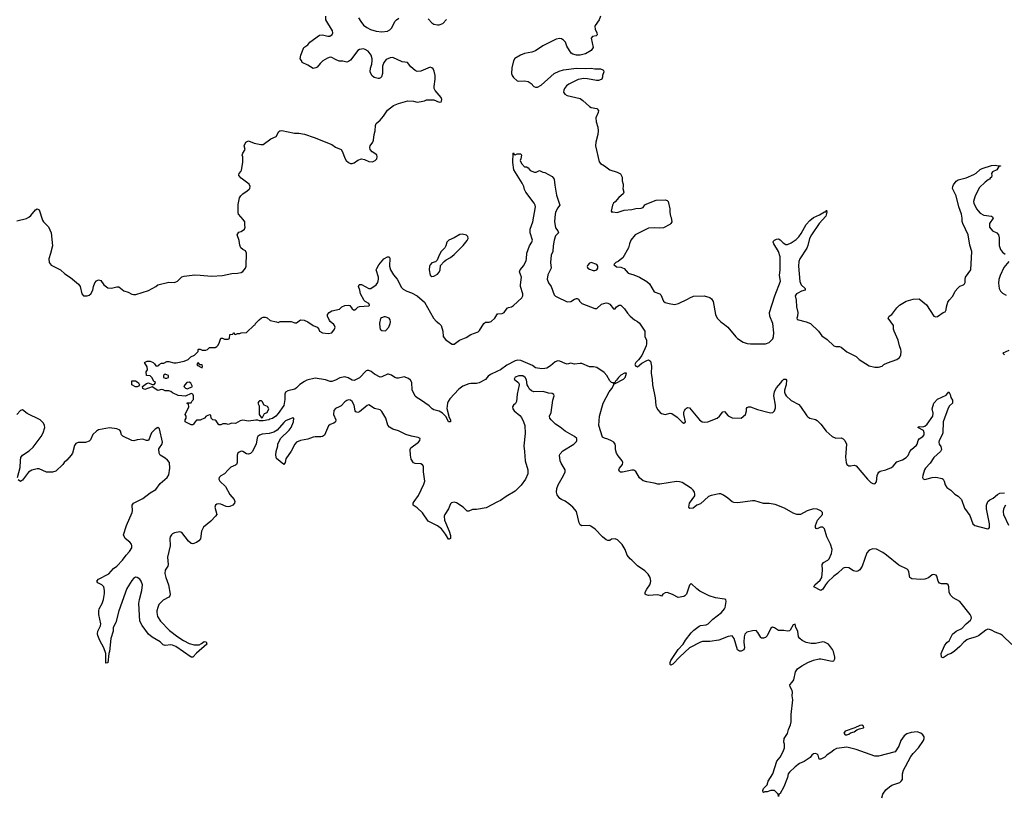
# Model space of a CAD drawing. Header units: inches. Extents: x 2323201 to 2563958, y 895391 to 1023096.
# Tile 156 of 196: x 2504840 to 2515469, y 1000678 to 1009051. Entities that reach past the tile are written whole.
import ezdxf

# ---------------------------------------------------------------- set-up
doc = ezdxf.new("R2010")
doc.units = ezdxf.units.IN
doc.header["$MEASUREMENT"] = 0
doc.layers.add('C5000', color=7, linetype='Continuous')
doc.layers.add('C5010', color=7, linetype='Continuous')

msp = doc.modelspace()

# ---------------------------------------------------------------- linework, layer by layer
at = {"layer": 'C5000', "color": 5}
for points, elevation in [([(2504810, 1006881), (2504914, 1006906), (2504940, 1006920), (2504962, 1006938), (2505010, 1006997), (2505030, 1007011), (2505050, 1006999), (2505087, 1006887), (2505098, 1006870), (2505150, 1006815), (2505181, 1006750), (2505194, 1006610), (2505174, 1006526), (2505154, 1006470), (2505159, 1006430), (2505180, 1006400), (2505282, 1006350), (2505328, 1006308), (2505390, 1006267), (2505476, 1006196), (2505494, 1006170), (2505511, 1006091), (2505530, 1006071), (2505570, 1006071), (2505590, 1006076), (2505609, 1006091), (2505629, 1006130), (2505636, 1006170), (2505650, 1006210), (2505668, 1006232), (2505690, 1006241), (2505715, 1006235), (2505747, 1006190), (2505790, 1006158), (2505830, 1006153), (2505890, 1006168), (2505910, 1006167), (2505963, 1006123), (2506010, 1006110), (2506050, 1006087), (2506070, 1006083), (2506094, 1006086), (2506230, 1006128), (2506309, 1006170), (2506332, 1006188), (2506450, 1006216), (2506510, 1006215), (2506542, 1006230), (2506590, 1006274), (2506617, 1006283), (2506730, 1006295), (2506790, 1006294), (2506910, 1006282), (2507030, 1006288), (2507130, 1006311), (2507190, 1006313), (2507230, 1006323), (2507250, 1006334), (2507278, 1006370), (2507284, 1006390), (2507289, 1006529), (2507277, 1006557), (2507249, 1006569), (2507229, 1006590), (2507217, 1006617), (2507209, 1006669), (2507189, 1006730), (2507204, 1006756), (2507230, 1006765), (2507268, 1006790), (2507274, 1006810), (2507269, 1006829), (2507269, 1006870), (2507254, 1006894), (2507201, 1006950), (2507197, 1006970), (2507197, 1007057), (2507212, 1007128), (2507226, 1007150), (2507248, 1007172), (2507297, 1007203), (2507317, 1007223), (2507324, 1007230), (2507329, 1007250), (2507316, 1007276), (2507230, 1007339), (2507204, 1007370), (2507204, 1007376), (2507208, 1007390), (2507229, 1007411), (2507234, 1007426), (2507249, 1007511), (2507249, 1007569), (2507242, 1007590), (2507249, 1007610), (2507275, 1007650), (2507262, 1007690), (2507282, 1007730), (2507310, 1007743), (2507370, 1007719), (2507443, 1007703), (2507470, 1007703), (2507550, 1007765), (2507609, 1007791), (2507637, 1007843), (2507650, 1007851), (2507670, 1007855), (2507807, 1007827), (2507855, 1007825), (2507914, 1007814), (2508020, 1007780), (2508210, 1007703), (2508250, 1007676), (2508310, 1007650), (2508325, 1007625), (2508350, 1007556), (2508366, 1007530), (2508390, 1007508), (2508410, 1007500), (2508430, 1007499), (2508450, 1007505), (2508490, 1007534), (2508530, 1007549), (2508563, 1007543), (2508610, 1007522), (2508650, 1007518), (2508679, 1007530), (2508694, 1007550), (2508699, 1007570), (2508694, 1007594), (2508645, 1007625), (2508625, 1007650), (2508621, 1007670), (2508625, 1007690), (2508652, 1007728), (2508658, 1007750), (2508665, 1007810), (2508676, 1007850), (2508681, 1007910), (2508690, 1007930), (2508730, 1007966), (2508769, 1008010), (2508810, 1008076), (2508876, 1008124), (2508930, 1008146), (2509030, 1008176), (2509090, 1008171), (2509130, 1008161), (2509173, 1008167), (2509210, 1008176), (2509230, 1008186), (2509310, 1008187), (2509370, 1008161), (2509390, 1008165), (2509395, 1008170), (2509398, 1008190), (2509389, 1008210), (2509326, 1008286), (2509316, 1008310), (2509314, 1008330), (2509325, 1008410), (2509325, 1008450), (2509316, 1008496), (2509302, 1008522), (2509290, 1008532), (2509270, 1008537), (2509170, 1008497), (2509130, 1008493), (2509110, 1008501), (2509061, 1008541), (2509028, 1008588), (2508970, 1008597), (2508870, 1008643), (2508841, 1008639), (2508798, 1008622), (2508770, 1008590), (2508758, 1008550), (2508758, 1008470), (2508745, 1008435), (2508736, 1008424), (2508722, 1008418), (2508710, 1008416), (2508682, 1008422), (2508667, 1008427), (2508641, 1008450), (2508625, 1008490), (2508628, 1008528), (2508640, 1008570), (2508645, 1008610), (2508645, 1008630), (2508635, 1008670), (2508602, 1008710), (2508570, 1008730), (2508550, 1008735), (2508510, 1008730), (2508490, 1008717), (2508410, 1008613), (2508390, 1008599), (2508370, 1008594), (2508330, 1008605), (2508290, 1008605), (2508250, 1008621), (2508210, 1008644), (2508190, 1008645), (2508163, 1008637), (2508114, 1008606), (2508082, 1008578), (2508050, 1008539), (2508036, 1008530), (2508010, 1008526), (2507950, 1008562), (2507888, 1008590), (2507882, 1008610), (2507869, 1008630), (2507874, 1008670), (2507909, 1008750), (2507950, 1008781), (2507973, 1008810), (2508075, 1008885), (2508110, 1008886), (2508167, 1008873), (2508187, 1008873), (2508215, 1008890), (2508219, 1008910), (2508216, 1008930), (2508146, 1009050), (2508146, 1009090)], 80), ([(2508499, 1009070), (2508522, 1009030), (2508553, 1008993), (2508586, 1008966), (2508626, 1008946), (2508690, 1008926), (2508750, 1008920), (2508810, 1008928), (2508837, 1008943), (2508856, 1008964), (2508890, 1009030), (2508907, 1009050), (2508932, 1009068)], 80), ([(2509250, 1009062), (2509290, 1009016), (2509310, 1009002), (2509350, 1008996), (2509370, 1008997), (2509407, 1009010), (2509446, 1009054)], 80), ([(2510000, 1005256), (2509921, 1005219), (2509899, 1005201), (2509870, 1005168), (2509799, 1005130), (2509770, 1005122), (2509710, 1005123), (2509690, 1005120), (2509625, 1005095), (2509579, 1005061), (2509483, 1004957), (2509464, 1004930), (2509457, 1004910), (2509453, 1004853), (2509477, 1004757), (2509490, 1004732), (2509490, 1004708), (2509470, 1004708), (2509444, 1004764), (2509404, 1004804), (2509370, 1004824), (2509310, 1004841), (2509294, 1004850), (2509261, 1004881), (2509167, 1004947), (2509130, 1004968), (2509110, 1004988), (2509077, 1005057), (2509073, 1005133), (2509059, 1005159), (2509037, 1005177), (2508990, 1005194), (2508930, 1005180), (2508910, 1005181), (2508890, 1005188), (2508853, 1005213), (2508823, 1005223), (2508810, 1005223), (2508750, 1005194), (2508730, 1005191), (2508670, 1005224), (2508634, 1005254), (2508610, 1005265), (2508590, 1005264), (2508581, 1005259), (2508510, 1005185), (2508450, 1005157), (2508430, 1005160), (2508385, 1005185), (2508350, 1005194), (2508295, 1005185), (2508250, 1005159), (2508210, 1005146), (2508190, 1005145), (2508143, 1005163), (2508030, 1005183), (2507941, 1005159), (2507914, 1005146), (2507866, 1005114), (2507830, 1005077), (2507810, 1005064), (2507736, 1005044), (2507711, 1005030), (2507701, 1005010), (2507701, 1004950), (2507690, 1004886), (2507630, 1004798), (2507605, 1004770), (2507570, 1004746), (2507542, 1004738), (2507530, 1004730), (2507470, 1004722), (2507430, 1004722), (2507410, 1004729), (2507390, 1004729), (2507310, 1004717), (2507250, 1004729), (2507220, 1004720), (2507170, 1004693), (2507130, 1004694), (2507090, 1004682), (2507068, 1004688), (2507032, 1004688), (2507010, 1004678), (2506990, 1004678), (2506960, 1004720), (2506950, 1004728), (2506926, 1004730), (2506906, 1004750), (2506902, 1004782), (2506890, 1004786), (2506854, 1004770), (2506834, 1004750), (2506790, 1004728), (2506750, 1004726), (2506730, 1004706), (2506717, 1004683), (2506710, 1004678), (2506690, 1004678), (2506628, 1004710), (2506628, 1004732), (2506638, 1004750), (2506638, 1004770), (2506628, 1004790), (2506666, 1004870), (2506662, 1004902), (2506646, 1004910), (2506650, 1004914), (2506690, 1004914), (2506703, 1004937), (2506718, 1004950), (2506718, 1004990), (2506708, 1005008), (2506690, 1005015), (2506630, 1004988), (2506550, 1004995), (2506490, 1005022), (2506470, 1005038), (2506450, 1005046), (2506410, 1005046), (2506390, 1005055), (2506370, 1005058), (2506330, 1005049), (2506270, 1005089), (2506190, 1005058), (2506168, 1005070), (2506166, 1005090), (2506210, 1005125), (2506231, 1005131), (2506270, 1005114), (2506290, 1005114), (2506306, 1005130), (2506302, 1005142), (2506287, 1005147), (2506270, 1005186), (2506250, 1005206), (2506208, 1005210), (2506206, 1005250), (2506218, 1005270), (2506216, 1005304), (2506188, 1005352), (2506215, 1005365), (2506250, 1005363), (2506282, 1005350), (2506297, 1005337), (2506310, 1005314), (2506330, 1005314), (2506342, 1005318), (2506346, 1005330), (2506370, 1005342), (2506396, 1005344), (2506430, 1005362), (2506450, 1005361), (2506505, 1005345), (2506530, 1005345), (2506617, 1005363), (2506658, 1005382), (2506686, 1005410), (2506726, 1005430), (2506766, 1005470), (2506766, 1005490), (2506770, 1005494), (2506790, 1005494), (2506810, 1005482), (2506850, 1005482), (2506866, 1005490), (2506888, 1005512), (2506950, 1005512), (2506970, 1005522), (2506983, 1005537), (2506998, 1005570), (2507010, 1005614), (2507030, 1005614), (2507050, 1005602), (2507090, 1005602), (2507106, 1005610), (2507110, 1005654), (2507142, 1005658), (2507148, 1005672), (2507154, 1005670), (2507158, 1005658), (2507170, 1005654), (2507190, 1005662), (2507216, 1005664), (2507232, 1005672), (2507290, 1005674), (2507370, 1005754), (2507382, 1005758), (2507386, 1005770), (2507426, 1005810), (2507449, 1005831), (2507470, 1005838), (2507490, 1005838), (2507510, 1005831), (2507544, 1005804), (2507611, 1005791), (2507630, 1005782), (2507652, 1005792), (2507730, 1005794), (2507770, 1005792), (2507810, 1005778), (2507830, 1005778), (2507870, 1005811), (2507910, 1005807), (2507950, 1005791), (2508010, 1005751), (2508050, 1005731), (2508071, 1005710), (2508078, 1005690), (2508110, 1005671), (2508170, 1005663), (2508210, 1005671), (2508237, 1005710), (2508244, 1005730), (2508239, 1005750), (2508230, 1005762), (2508193, 1005793), (2508185, 1005805), (2508162, 1005850), (2508164, 1005870), (2508182, 1005890), (2508210, 1005907), (2508293, 1005927), (2508318, 1005950), (2508350, 1005967), (2508390, 1005971), (2508404, 1005964), (2508430, 1005931), (2508450, 1005916), (2508470, 1005925), (2508490, 1005946), (2508510, 1005956), (2508610, 1005962), (2508615, 1005965), (2508618, 1005970), (2508610, 1005986), (2508570, 1006008), (2508560, 1006020), (2508521, 1006090), (2508513, 1006133), (2508499, 1006170), (2508504, 1006190), (2508510, 1006194), (2508530, 1006191), (2508610, 1006151), (2508630, 1006151), (2508689, 1006190), (2508705, 1006215), (2508715, 1006250), (2508715, 1006270), (2508689, 1006350), (2508694, 1006366), (2508717, 1006403), (2508770, 1006471), (2508809, 1006491), (2508830, 1006491), (2508835, 1006475), (2508831, 1006390), (2508844, 1006350), (2508876, 1006296), (2508915, 1006250), (2508961, 1006161), (2508981, 1006141), (2509019, 1006119), (2509070, 1006102), (2509132, 1006070), (2509210, 1006000), (2509308, 1005828), (2509337, 1005797), (2509370, 1005773), (2509390, 1005748), (2509409, 1005690), (2509413, 1005630), (2509437, 1005597), (2509490, 1005559), (2509510, 1005550), (2509530, 1005550), (2509588, 1005590), (2509660, 1005620), (2509710, 1005654), (2509790, 1005683), (2509804, 1005696), (2509850, 1005773), (2509870, 1005784), (2509910, 1005786), (2509930, 1005794), (2509971, 1005829), (2509990, 1005866), (2510000, 1005874)], 60), ([(2510000, 1003846), (2509877, 1003783), (2509770, 1003765), (2509730, 1003764), (2509690, 1003746), (2509670, 1003746), (2509629, 1003790), (2509556, 1003836), (2509530, 1003844), (2509503, 1003837), (2509490, 1003824), (2509471, 1003770), (2509429, 1003711), (2509422, 1003690), (2509425, 1003650), (2509476, 1003530), (2509490, 1003482), (2509490, 1003449), (2509477, 1003443), (2509470, 1003443), (2509438, 1003498), (2509394, 1003554), (2509350, 1003586), (2509250, 1003636), (2509188, 1003728), (2509130, 1003783), (2509089, 1003810), (2509089, 1003830), (2509097, 1003850), (2509147, 1003913), (2509204, 1004036), (2509213, 1004070), (2509199, 1004170), (2509198, 1004230), (2509190, 1004247), (2509170, 1004257), (2509110, 1004261), (2509090, 1004267), (2509067, 1004307), (2509059, 1004350), (2509057, 1004410), (2509064, 1004430), (2509144, 1004490), (2509161, 1004510), (2509164, 1004530), (2509142, 1004542), (2509070, 1004556), (2509010, 1004573), (2508930, 1004611), (2508870, 1004631), (2508831, 1004651), (2508814, 1004674), (2508791, 1004750), (2508750, 1004821), (2508730, 1004838), (2508670, 1004853), (2508610, 1004892), (2508590, 1004886), (2508510, 1004816), (2508490, 1004810), (2508470, 1004818), (2508462, 1004830), (2508450, 1004890), (2508430, 1004929), (2508410, 1004942), (2508390, 1004946), (2508370, 1004941), (2508350, 1004926), (2508310, 1004882), (2508290, 1004870), (2508250, 1004855), (2508230, 1004832), (2508229, 1004790), (2508252, 1004730), (2508248, 1004710), (2508230, 1004694), (2508190, 1004682), (2508172, 1004668), (2508130, 1004566), (2508110, 1004552), (2508090, 1004547), (2508031, 1004549), (2508010, 1004545), (2507950, 1004521), (2507870, 1004509), (2507830, 1004492), (2507810, 1004469), (2507770, 1004393), (2507714, 1004310), (2507706, 1004270), (2507690, 1004249), (2507613, 1004313), (2507604, 1004350), (2507609, 1004391), (2507628, 1004450), (2507628, 1004470), (2507655, 1004530), (2507750, 1004619), (2507770, 1004647), (2507797, 1004710), (2507798, 1004750), (2507790, 1004753), (2507710, 1004719), (2507690, 1004703), (2507619, 1004621), (2507583, 1004597), (2507535, 1004585), (2507456, 1004576), (2507430, 1004566), (2507410, 1004550), (2507403, 1004537), (2507392, 1004468), (2507350, 1004385), (2507330, 1004368), (2507310, 1004361), (2507290, 1004365), (2507250, 1004390), (2507230, 1004392), (2507210, 1004384), (2507196, 1004370), (2507186, 1004350), (2507188, 1004272), (2507181, 1004250), (2507170, 1004241), (2507121, 1004219), (2507089, 1004191), (2507050, 1004147), (2507010, 1004126), (2506994, 1004110), (2506991, 1004090), (2507001, 1004070), (2507061, 1004010), (2507107, 1003927), (2507157, 1003870), (2507164, 1003850), (2507159, 1003830), (2507142, 1003810), (2507110, 1003795), (2507090, 1003791), (2507070, 1003794), (2507010, 1003820), (2506990, 1003824), (2506970, 1003821), (2506955, 1003810), (2506948, 1003790), (2506968, 1003710), (2506954, 1003690), (2506902, 1003638), (2506826, 1003574), (2506804, 1003530), (2506792, 1003448), (2506775, 1003425), (2506750, 1003408), (2506710, 1003393), (2506690, 1003396), (2506661, 1003421), (2506590, 1003516), (2506570, 1003522), (2506510, 1003510), (2506490, 1003500), (2506478, 1003490), (2506466, 1003470), (2506462, 1003450), (2506465, 1003370), (2506437, 1003250), (2506444, 1003170), (2506438, 1003150), (2506412, 1003108), (2506406, 1003074), (2506417, 1003030), (2506446, 1002950), (2506465, 1002850), (2506461, 1002830), (2506450, 1002816), (2506390, 1002783), (2506370, 1002768), (2506343, 1002737), (2506330, 1002706), (2506322, 1002670), (2506321, 1002650), (2506328, 1002610), (2506359, 1002559), (2506458, 1002458), (2506547, 1002387), (2506610, 1002348), (2506670, 1002318), (2506724, 1002304), (2506777, 1002303), (2506803, 1002317), (2506830, 1002338), (2506854, 1002334), (2506862, 1002310), (2506747, 1002213), (2506710, 1002169), (2506690, 1002168), (2506525, 1002285), (2506490, 1002300), (2506470, 1002302), (2506410, 1002294), (2506390, 1002303), (2506355, 1002335), (2506270, 1002384), (2506230, 1002417), (2506163, 1002510), (2506137, 1002557), (2506127, 1002750), (2506132, 1002790), (2506160, 1002890), (2506165, 1002950), (2506152, 1002990), (2506136, 1003010), (2506110, 1003030), (2506090, 1003033), (2506070, 1003019), (2506050, 1002996), (2505997, 1002910), (2505909, 1002671), (2505878, 1002542), (2505850, 1002490), (2505849, 1002449), (2505823, 1002370), (2505810, 1002230), (2505803, 1002210), (2505790, 1002108), (2505770, 1002106), (2505769, 1002210), (2505747, 1002270), (2505704, 1002350), (2505683, 1002403), (2505681, 1002421), (2505685, 1002450), (2505711, 1002509), (2505716, 1002530), (2505696, 1002630), (2505695, 1002670), (2505699, 1002690), (2505730, 1002747), (2505744, 1002790), (2505756, 1002856), (2505757, 1002890), (2505747, 1002927), (2505739, 1002939), (2505726, 1002950), (2505684, 1002970), (2505672, 1002990), (2505690, 1003010), (2505801, 1003070), (2505854, 1003126), (2505890, 1003150), (2505950, 1003218), (2505988, 1003272), (2506026, 1003310), (2506050, 1003350), (2506051, 1003370), (2506047, 1003390), (2506030, 1003412), (2505979, 1003450), (2505959, 1003490), (2505994, 1003590), (2506054, 1003730), (2506059, 1003750), (2506054, 1003810), (2506060, 1003820), (2506070, 1003830), (2506170, 1003881), (2506250, 1003945), (2506310, 1003981), (2506356, 1004044), (2506433, 1004110), (2506450, 1004138), (2506462, 1004210), (2506456, 1004270), (2506436, 1004296), (2506410, 1004318), (2506355, 1004350), (2506344, 1004370), (2506343, 1004417), (2506348, 1004430), (2506375, 1004465), (2506383, 1004490), (2506350, 1004636), (2506330, 1004649), (2506302, 1004630), (2506262, 1004590), (2506230, 1004508), (2506210, 1004508), (2506170, 1004522), (2506110, 1004515), (2506074, 1004506), (2506050, 1004509), (2505955, 1004555), (2505939, 1004570), (2505929, 1004609), (2505921, 1004621), (2505890, 1004636), (2505810, 1004644), (2505690, 1004622), (2505668, 1004610), (2505628, 1004572), (2505605, 1004515), (2505590, 1004500), (2505550, 1004488), (2505470, 1004488), (2505445, 1004475), (2505430, 1004453), (2505409, 1004371), (2505396, 1004350), (2505350, 1004296), (2505321, 1004270), (2505307, 1004250), (2505230, 1004179), (2505194, 1004166), (2505130, 1004168), (2505050, 1004204), (2505030, 1004204), (2504970, 1004189), (2504935, 1004165), (2504870, 1004079), (2504850, 1004065), (2504823, 1004083)], 80), ([(2504817, 1004110), (2504845, 1004215), (2504848, 1004292), (2504854, 1004326), (2504869, 1004350), (2504943, 1004397), (2504984, 1004436), (2505073, 1004550), (2505094, 1004590), (2505110, 1004650), (2505108, 1004670), (2505097, 1004697), (2505060, 1004730), (2504920, 1004800), (2504870, 1004841), (2504848, 1004832), (2504810, 1004790)], 80)]:
    msp.add_lwpolyline(points, dxfattribs=dict(at, elevation=elevation))
for points, elevation in [([(2509616, 1006736), (2509590, 1006731), (2509530, 1006695), (2509474, 1006670), (2509451, 1006650), (2509441, 1006610), (2509430, 1006588), (2509390, 1006548), (2509368, 1006510), (2509346, 1006454), (2509330, 1006438), (2509290, 1006425), (2509270, 1006404), (2509264, 1006390), (2509261, 1006350), (2509270, 1006292), (2509290, 1006279), (2509310, 1006282), (2509350, 1006304), (2509370, 1006327), (2509378, 1006350), (2509384, 1006396), (2509421, 1006439), (2509443, 1006457), (2509490, 1006483), (2509530, 1006515), (2509628, 1006612), (2509671, 1006669), (2509681, 1006690), (2509677, 1006710), (2509664, 1006724)], 80), ([(2508790, 1005845), (2508775, 1005845), (2508746, 1005834), (2508736, 1005824), (2508726, 1005774), (2508728, 1005728), (2508731, 1005710), (2508750, 1005695), (2508790, 1005691), (2508824, 1005730), (2508841, 1005770), (2508843, 1005790), (2508839, 1005810), (2508829, 1005830)], 60), ([(2506770, 1005346), (2506758, 1005342), (2506754, 1005330), (2506758, 1005318), (2506774, 1005314), (2506774, 1005310), (2506810, 1005294), (2506815, 1005310), (2506810, 1005326), (2506786, 1005326)], 60), ([(2506110, 1005089), (2506089, 1005089), (2506049, 1005109), (2506049, 1005151), (2506091, 1005151), (2506110, 1005142), (2506122, 1005130), (2506134, 1005110), (2506124, 1005096)], 60), ([(2506410, 1005226), (2506394, 1005210), (2506394, 1005190), (2506410, 1005182), (2506430, 1005182), (2506446, 1005190), (2506446, 1005210)], 60), ([(2506670, 1005138), (2506645, 1005135), (2506622, 1005110), (2506612, 1005090), (2506630, 1005072), (2506650, 1005065), (2506706, 1005090), (2506688, 1005128)], 60), ([(2507450, 1004935), (2507430, 1004935), (2507422, 1004930), (2507412, 1004910), (2507424, 1004884), (2507426, 1004790), (2507450, 1004754), (2507462, 1004758), (2507482, 1004798), (2507510, 1004811), (2507529, 1004850), (2507514, 1004874), (2507478, 1004890), (2507458, 1004930)], 60)]:
    msp.add_lwpolyline(points, close=True, dxfattribs=dict(at, elevation=elevation))
at = {"layer": 'C5010', "color": 5}
for points, elevation in [([(2511110, 1009090), (2511095, 1009050), (2511052, 1008990), (2511050, 1008978), (2511054, 1008950), (2511072, 1008910), (2511073, 1008887), (2511063, 1008877), (2511022, 1008870), (2511011, 1008850), (2511031, 1008750), (2511010, 1008718), (2510950, 1008681), (2510890, 1008669), (2510850, 1008669), (2510810, 1008679), (2510795, 1008690), (2510777, 1008717), (2510747, 1008767), (2510732, 1008810), (2510712, 1008830), (2510690, 1008843), (2510670, 1008848), (2510630, 1008842), (2510488, 1008770), (2510410, 1008715), (2510370, 1008702), (2510290, 1008687), (2510247, 1008670), (2510186, 1008634), (2510170, 1008606), (2510154, 1008530), (2510151, 1008470), (2510156, 1008450), (2510170, 1008427), (2510210, 1008391), (2510230, 1008386), (2510290, 1008390), (2510330, 1008384), (2510361, 1008361), (2510390, 1008330), (2510410, 1008323), (2510430, 1008323), (2510470, 1008343), (2510610, 1008472), (2510663, 1008497), (2510710, 1008510), (2510850, 1008528), (2510950, 1008523), (2511010, 1008528), (2511050, 1008521), (2511110, 1008519), (2511134, 1008510), (2511142, 1008502), (2511145, 1008490), (2511131, 1008450), (2511131, 1008430), (2511125, 1008410), (2511116, 1008404), (2511090, 1008394), (2511067, 1008393), (2510970, 1008413), (2510930, 1008415), (2510870, 1008406), (2510770, 1008355), (2510743, 1008337), (2510722, 1008310), (2510713, 1008290), (2510712, 1008270), (2510726, 1008246), (2510751, 1008231), (2510890, 1008199), (2510919, 1008179), (2510990, 1008113), (2511010, 1008103), (2511071, 1008091), (2511087, 1008070), (2511085, 1008050), (2511058, 1007990), (2511063, 1007950), (2511083, 1007890), (2511084, 1007850), (2511082, 1007810), (2511060, 1007730), (2511056, 1007690), (2511095, 1007515), (2511110, 1007497), (2511153, 1007473), (2511210, 1007431), (2511290, 1007406), (2511326, 1007386), (2511345, 1007350), (2511345, 1007310), (2511354, 1007274), (2511356, 1007250), (2511351, 1007230), (2511361, 1007190), (2511355, 1007170), (2511308, 1007132), (2511270, 1007084), (2511251, 1007070), (2511241, 1007050), (2511225, 1006985), (2511233, 1006973), (2511243, 1006977), (2511290, 1006971), (2511366, 1006994), (2511450, 1007003), (2511490, 1007014), (2511550, 1007015), (2511570, 1007025), (2511589, 1007051), (2511610, 1007065), (2511710, 1007103), (2511810, 1007106), (2511830, 1007101), (2511841, 1007090), (2511858, 1007010), (2511858, 1006970), (2511866, 1006930), (2511874, 1006914), (2511881, 1006870), (2511871, 1006850), (2511860, 1006840), (2511790, 1006804), (2511750, 1006799), (2511690, 1006805), (2511630, 1006801), (2511485, 1006730), (2511439, 1006670), (2511423, 1006630), (2511414, 1006590), (2511350, 1006482), (2511323, 1006457), (2511300, 1006440), (2511274, 1006430), (2511254, 1006410), (2511284, 1006384), (2511330, 1006379), (2511365, 1006365), (2511410, 1006315), (2511470, 1006296), (2511531, 1006270), (2511610, 1006225), (2511638, 1006198), (2511690, 1006113), (2511751, 1006090), (2511760, 1006080), (2511790, 1006011), (2511810, 1005999), (2511850, 1005986), (2511910, 1005975), (2511954, 1005986), (2512050, 1006033), (2512074, 1006050), (2512114, 1006066), (2512230, 1006071), (2512290, 1006051), (2512310, 1006038), (2512326, 1006010), (2512351, 1005870), (2512368, 1005830), (2512408, 1005790), (2512450, 1005762), (2512486, 1005730), (2512570, 1005626), (2512588, 1005610), (2512650, 1005570), (2512695, 1005555), (2512730, 1005551), (2512890, 1005553), (2512930, 1005568), (2512950, 1005584), (2512970, 1005607), (2512976, 1005630), (2512982, 1005670), (2512972, 1005770), (2512938, 1005850), (2512935, 1005890), (2512992, 1006070), (2513055, 1006230), (2513041, 1006290), (2513049, 1006351), (2513048, 1006490), (2513030, 1006547), (2512982, 1006630), (2512974, 1006650), (2512978, 1006662), (2512988, 1006672), (2513010, 1006682), (2513030, 1006684), (2513050, 1006673), (2513081, 1006641), (2513110, 1006626), (2513130, 1006626), (2513170, 1006641), (2513222, 1006678), (2513250, 1006707), (2513276, 1006744), (2513330, 1006840), (2513370, 1006884), (2513410, 1006914), (2513476, 1006944), (2513530, 1006976), (2513542, 1006978), (2513550, 1006994), (2513552, 1006972), (2513541, 1006930), (2513469, 1006850), (2513387, 1006730), (2513367, 1006690), (2513348, 1006612), (2513337, 1006583), (2513263, 1006470), (2513250, 1006439), (2513246, 1006390), (2513263, 1006223), (2513277, 1006190), (2513321, 1006150), (2513321, 1006130), (2513281, 1006119), (2513241, 1006099), (2513226, 1006090), (2513213, 1006070), (2513224, 1006024), (2513226, 1005950), (2513239, 1005890), (2513238, 1005850), (2513231, 1005830), (2513235, 1005815), (2513330, 1005790), (2513377, 1005770), (2513463, 1005690), (2513498, 1005638), (2513558, 1005598), (2513630, 1005531), (2513650, 1005522), (2513690, 1005523), (2513710, 1005517), (2513770, 1005466), (2513870, 1005416), (2513904, 1005384), (2514010, 1005315), (2514070, 1005299), (2514110, 1005299), (2514150, 1005311), (2514170, 1005327), (2514210, 1005347), (2514310, 1005383), (2514337, 1005403), (2514354, 1005430), (2514357, 1005470), (2514353, 1005490), (2514337, 1005530), (2514325, 1005590), (2514279, 1005690), (2514274, 1005710), (2514274, 1005750), (2514214, 1005830), (2514228, 1005850), (2514255, 1005870), (2514310, 1005942), (2514338, 1005970), (2514409, 1006011), (2514485, 1006035), (2514550, 1006038), (2514630, 1005972), (2514710, 1005852), (2514730, 1005842), (2514750, 1005846), (2514809, 1005891), (2514830, 1005898), (2514841, 1005919), (2514844, 1005950), (2514859, 1006001), (2514875, 1006025), (2514914, 1006066), (2514939, 1006121), (2514966, 1006154), (2514990, 1006176), (2515030, 1006190), (2515040, 1006200), (2515047, 1006213), (2515047, 1006247), (2515052, 1006270), (2515109, 1006350), (2515118, 1006550), (2515096, 1006616), (2515080, 1006730), (2515020, 1006850), (2515013, 1006873), (2515014, 1006910), (2515008, 1006950), (2514980, 1007030), (2514949, 1007149), (2514910, 1007230), (2514912, 1007250), (2514921, 1007270), (2514950, 1007307), (2514970, 1007324), (2515056, 1007344), (2515141, 1007379), (2515167, 1007393), (2515210, 1007433), (2515230, 1007443), (2515330, 1007476), (2515370, 1007481), (2515407, 1007473), (2515430, 1007474), (2515430, 1007469), (2515410, 1007466), (2515390, 1007429), (2515342, 1007410), (2515331, 1007390), (2515336, 1007370), (2515331, 1007350), (2515318, 1007342), (2515311, 1007330), (2515296, 1007324), (2515262, 1007298), (2515200, 1007240), (2515155, 1007150), (2515138, 1007090), (2515141, 1007070), (2515169, 1007009), (2515186, 1006986), (2515210, 1006963), (2515250, 1006941), (2515330, 1006930), (2515342, 1006922), (2515348, 1006910), (2515309, 1006850), (2515309, 1006810), (2515343, 1006770), (2515390, 1006750), (2515408, 1006728), (2515415, 1006695), (2515413, 1006613), (2515430, 1006570), (2515450, 1006543), (2515479, 1006519)], 80), ([(2510000, 1005874), (2510003, 1005877), (2510050, 1005880), (2510071, 1005889), (2510104, 1005936), (2510116, 1005944), (2510150, 1005952), (2510170, 1005965), (2510260, 1006050), (2510271, 1006070), (2510273, 1006093), (2510248, 1006170), (2510245, 1006190), (2510256, 1006270), (2510235, 1006330), (2510243, 1006350), (2510281, 1006399), (2510306, 1006450), (2510313, 1006470), (2510315, 1006530), (2510344, 1006610), (2510368, 1006650), (2510375, 1006670), (2510352, 1006750), (2510350, 1006790), (2510381, 1006870), (2510407, 1007030), (2510404, 1007050), (2510395, 1007070), (2510305, 1007190), (2510290, 1007217), (2510282, 1007250), (2510265, 1007285), (2510173, 1007430), (2510162, 1007510), (2510162, 1007550), (2510168, 1007570), (2510166, 1007610), (2510170, 1007614), (2510178, 1007598), (2510190, 1007594), (2510210, 1007602), (2510250, 1007602), (2510258, 1007590), (2510251, 1007550), (2510242, 1007530), (2510257, 1007497), (2510290, 1007462), (2510310, 1007462), (2510331, 1007451), (2510350, 1007422), (2510396, 1007404), (2510416, 1007404), (2510450, 1007422), (2510486, 1007406), (2510510, 1007402), (2510590, 1007358), (2510611, 1007330), (2510617, 1007263), (2510636, 1007156), (2510671, 1007050), (2510645, 1007015), (2510624, 1006970), (2510619, 1006950), (2510614, 1006874), (2510625, 1006805), (2510651, 1006770), (2510658, 1006750), (2510624, 1006716), (2510609, 1006671), (2510598, 1006610), (2510597, 1006550), (2510579, 1006510), (2510571, 1006431), (2510577, 1006370), (2510543, 1006297), (2510536, 1006250), (2510548, 1006210), (2510576, 1006170), (2510610, 1006081), (2510625, 1006065), (2510638, 1006058), (2510750, 1006007), (2510790, 1006010), (2510830, 1006035), (2510850, 1006042), (2510860, 1006040), (2510873, 1006033), (2510886, 1006010), (2510909, 1005989), (2511050, 1005933), (2511070, 1005935), (2511121, 1005979), (2511170, 1005994), (2511190, 1005991), (2511210, 1005981), (2511250, 1005931), (2511270, 1005931), (2511284, 1005950), (2511310, 1005970), (2511330, 1005970), (2511369, 1005930), (2511402, 1005882), (2511430, 1005850), (2511478, 1005810), (2511510, 1005794), (2511530, 1005774), (2511590, 1005690), (2511588, 1005630), (2511607, 1005590), (2511608, 1005552), (2511603, 1005530), (2511555, 1005425), (2511521, 1005379), (2511491, 1005350), (2511481, 1005330), (2511483, 1005323), (2511490, 1005310), (2511510, 1005305), (2511558, 1005342), (2511610, 1005372), (2511630, 1005379), (2511650, 1005366), (2511660, 1005310), (2511657, 1005230), (2511667, 1005170), (2511670, 1005110), (2511702, 1004970), (2511706, 1004886), (2511711, 1004870), (2511730, 1004841), (2511754, 1004810), (2511770, 1004799), (2511810, 1004790), (2511862, 1004802), (2511879, 1004799), (2511939, 1004759), (2511990, 1004706), (2512010, 1004695), (2512022, 1004698), (2512029, 1004711), (2512009, 1004790), (2512009, 1004810), (2512014, 1004826), (2512029, 1004850), (2512050, 1004866), (2512070, 1004861), (2512090, 1004841), (2512178, 1004730), (2512207, 1004710), (2512230, 1004705), (2512270, 1004711), (2512371, 1004749), (2512396, 1004770), (2512430, 1004818), (2512450, 1004821), (2512490, 1004774), (2512530, 1004754), (2512630, 1004751), (2512675, 1004790), (2512685, 1004830), (2512685, 1004855), (2512695, 1004865), (2512709, 1004871), (2512730, 1004871), (2512804, 1004844), (2512930, 1004809), (2512950, 1004806), (2512970, 1004810), (2512990, 1004830), (2513000, 1004860), (2512998, 1004890), (2512980, 1004990), (2512990, 1005038), (2513010, 1005076), (2513058, 1005130), (2513070, 1005152), (2513090, 1005171), (2513111, 1005171), (2513118, 1005158), (2513115, 1005110), (2513097, 1005050), (2513097, 1005030), (2513102, 1005010), (2513116, 1004990), (2513170, 1004939), (2513250, 1004896), (2513270, 1004874), (2513336, 1004776), (2513350, 1004762), (2513370, 1004751), (2513430, 1004736), (2513450, 1004724), (2513490, 1004685), (2513545, 1004610), (2513610, 1004551), (2513650, 1004533), (2513710, 1004536), (2513730, 1004528), (2513748, 1004508), (2513765, 1004470), (2513756, 1004330), (2513761, 1004270), (2513769, 1004249), (2513790, 1004236), (2513810, 1004234), (2513850, 1004241), (2513870, 1004235), (2513991, 1004090), (2514030, 1004056), (2514050, 1004045), (2514070, 1004041), (2514090, 1004062), (2514097, 1004130), (2514104, 1004150), (2514115, 1004165), (2514130, 1004176), (2514190, 1004193), (2514250, 1004216), (2514270, 1004230), (2514310, 1004279), (2514370, 1004299), (2514410, 1004324), (2514430, 1004348), (2514450, 1004390), (2514466, 1004410), (2514522, 1004458), (2514530, 1004470), (2514540, 1004510), (2514550, 1004527), (2514590, 1004550), (2514606, 1004570), (2514606, 1004590), (2514596, 1004616), (2514537, 1004650), (2514550, 1004658), (2514590, 1004656), (2514610, 1004663), (2514636, 1004684), (2514697, 1004770), (2514702, 1004802), (2514690, 1004850), (2514707, 1004910), (2514750, 1004954), (2514842, 1004998), (2514870, 1005032), (2514885, 1005005), (2514894, 1004974), (2514910, 1004942), (2514911, 1004911), (2514879, 1004881), (2514864, 1004856), (2514809, 1004710), (2514805, 1004590), (2514800, 1004570), (2514766, 1004510), (2514763, 1004490), (2514767, 1004470), (2514785, 1004445), (2514790, 1004410), (2514779, 1004390), (2514710, 1004324), (2514670, 1004263), (2514620, 1004210), (2514608, 1004190), (2514590, 1004130), (2514588, 1004110), (2514595, 1004095), (2514610, 1004087), (2514690, 1004108), (2514730, 1004112), (2514798, 1004098), (2514810, 1004090), (2514820, 1004070), (2514830, 1004030), (2514850, 1004002), (2514892, 1003972), (2514936, 1003930), (2514970, 1003908), (2515007, 1003870), (2515039, 1003779), (2515098, 1003698), (2515130, 1003609), (2515153, 1003590), (2515287, 1003553), (2515303, 1003557), (2515311, 1003570), (2515309, 1003610), (2515276, 1003770), (2515278, 1003810), (2515293, 1003850), (2515312, 1003868), (2515350, 1003885), (2515396, 1003924), (2515422, 1003938), (2515470, 1003944)], 60), ([(2515519, 1006441), (2515464, 1006376), (2515424, 1006290), (2515412, 1006248), (2515407, 1006207), (2515415, 1006150), (2515430, 1006120), (2515450, 1006099), (2515490, 1006079)], 80), ([(2515520, 1005480), (2515454, 1005450), (2515470, 1005434)], 80), ([(2515550, 1002306), (2515450, 1002404), (2515430, 1002417), (2515370, 1002439), (2515330, 1002462), (2515310, 1002469), (2515290, 1002470), (2515270, 1002462), (2515190, 1002401), (2515155, 1002385), (2515090, 1002368), (2515065, 1002355), (2515031, 1002330), (2514990, 1002285), (2514930, 1002233), (2514895, 1002210), (2514863, 1002197), (2514810, 1002163), (2514790, 1002168), (2514789, 1002210), (2514824, 1002290), (2514850, 1002327), (2514873, 1002347), (2514910, 1002416), (2514950, 1002450), (2515010, 1002479), (2515057, 1002530), (2515105, 1002570), (2515116, 1002590), (2515113, 1002610), (2515101, 1002630), (2514991, 1002771), (2514919, 1002810), (2514890, 1002837), (2514875, 1002870), (2514871, 1002930), (2514863, 1002950), (2514850, 1002962), (2514790, 1002960), (2514769, 1002969), (2514754, 1002990), (2514742, 1003042), (2514734, 1003054), (2514710, 1003061), (2514690, 1003057), (2514650, 1003027), (2514610, 1003011), (2514570, 1003008), (2514470, 1003014), (2514451, 1003031), (2514440, 1003090), (2514430, 1003110), (2514419, 1003119), (2514330, 1003163), (2514199, 1003270), (2514158, 1003298), (2514090, 1003334), (2514050, 1003339), (2514010, 1003324), (2513984, 1003296), (2513936, 1003150), (2513910, 1003112), (2513890, 1003099), (2513870, 1003094), (2513842, 1003102), (2513790, 1003135), (2513750, 1003139), (2513729, 1003131), (2513670, 1003072), (2513630, 1003045), (2513562, 1002978), (2513538, 1002950), (2513510, 1002902), (2513490, 1002889), (2513415, 1002930), (2513425, 1002950), (2513480, 1003000), (2513499, 1003030), (2513507, 1003110), (2513504, 1003170), (2513517, 1003190), (2513565, 1003215), (2513580, 1003230), (2513605, 1003290), (2513611, 1003330), (2513593, 1003390), (2513552, 1003470), (2513530, 1003556), (2513510, 1003574), (2513486, 1003574), (2513450, 1003556), (2513439, 1003559), (2513430, 1003568), (2513430, 1003590), (2513453, 1003650), (2513505, 1003710), (2513507, 1003730), (2513487, 1003750), (2513450, 1003766), (2513410, 1003770), (2513341, 1003750), (2513270, 1003711), (2513230, 1003711), (2513190, 1003725), (2513096, 1003776), (2512997, 1003817), (2512930, 1003828), (2512870, 1003827), (2512776, 1003856), (2512750, 1003858), (2512594, 1003834), (2512550, 1003838), (2512530, 1003847), (2512486, 1003886), (2512438, 1003918), (2512411, 1003931), (2512390, 1003933), (2512306, 1003914), (2512277, 1003903), (2512190, 1003826), (2512151, 1003809), (2512110, 1003778), (2512074, 1003774), (2512065, 1003790), (2512071, 1003830), (2512127, 1003910), (2512130, 1003930), (2512125, 1003950), (2512112, 1003972), (2512091, 1003991), (2511990, 1004054), (2511963, 1004063), (2511930, 1004066), (2511750, 1004036), (2511730, 1004037), (2511690, 1004048), (2511610, 1004061), (2511570, 1004074), (2511530, 1004107), (2511492, 1004172), (2511470, 1004187), (2511450, 1004188), (2511346, 1004166), (2511327, 1004167), (2511314, 1004174), (2511309, 1004190), (2511316, 1004210), (2511347, 1004250), (2511351, 1004270), (2511344, 1004290), (2511301, 1004341), (2511284, 1004370), (2511273, 1004410), (2511272, 1004450), (2511267, 1004470), (2511253, 1004490), (2511230, 1004505), (2511190, 1004522), (2511152, 1004532), (2511130, 1004544), (2511092, 1004670), (2511101, 1004770), (2511140, 1004910), (2511205, 1005035), (2511232, 1005070), (2511258, 1005118), (2511248, 1005130), (2511230, 1005136), (2511210, 1005153), (2511178, 1005210), (2511150, 1005244), (2511070, 1005297), (2511036, 1005304), (2510990, 1005302), (2510910, 1005339), (2510890, 1005340), (2510830, 1005333), (2510790, 1005343), (2510750, 1005334), (2510730, 1005338), (2510670, 1005366), (2510650, 1005367), (2510622, 1005358), (2510570, 1005313), (2510530, 1005289), (2510510, 1005284), (2510477, 1005283), (2510410, 1005294), (2510377, 1005317), (2510250, 1005373), (2510217, 1005377), (2510190, 1005370), (2510099, 1005321), (2510030, 1005270), (2510000, 1005256)], 60), ([(2514149, 1000650), (2514159, 1000690), (2514190, 1000736), (2514230, 1000771), (2514254, 1000786), (2514343, 1000817), (2514357, 1000830), (2514369, 1000850), (2514370, 1000910), (2514382, 1000950), (2514402, 1000990), (2514462, 1001098), (2514485, 1001130), (2514544, 1001190), (2514598, 1001270), (2514604, 1001290), (2514603, 1001310), (2514589, 1001330), (2514569, 1001350), (2514530, 1001364), (2514463, 1001357), (2514417, 1001343), (2514390, 1001321), (2514354, 1001270), (2514331, 1001209), (2514291, 1001149), (2514110, 1001101), (2514070, 1001099), (2513870, 1001173), (2513770, 1001199), (2513658, 1001182), (2513631, 1001169), (2513612, 1001150), (2513552, 1001110), (2513532, 1001090), (2513490, 1001069), (2513469, 1001069), (2513459, 1001110), (2513450, 1001122), (2513430, 1001129), (2513410, 1001125), (2513391, 1001110), (2513375, 1001085), (2513310, 1001043), (2513259, 1001021), (2513210, 1000985), (2513150, 1000929), (2513136, 1000910), (2513128, 1000870), (2513090, 1000769), (2513050, 1000698), (2513034, 1000690), (2513030, 1000666), (2513028, 1000690), (2512990, 1000729), (2512950, 1000729), (2512910, 1000715), (2512885, 1000715), (2512870, 1000708), (2512866, 1000710), (2512862, 1000730), (2512869, 1000750), (2512909, 1000791), (2512919, 1000830), (2512969, 1000910), (2513012, 1001048), (2513050, 1001091), (2513081, 1001150), (2513096, 1001190), (2513096, 1001230), (2513089, 1001251), (2513093, 1001290), (2513130, 1001345), (2513141, 1001390), (2513163, 1001437), (2513169, 1001470), (2513169, 1001549), (2513185, 1001710), (2513179, 1001750), (2513182, 1001790), (2513178, 1001810), (2513157, 1001850), (2513153, 1001870), (2513181, 1001899), (2513196, 1001924), (2513216, 1002010), (2513237, 1002043), (2513283, 1002077), (2513350, 1002113), (2513410, 1002136), (2513470, 1002151), (2513490, 1002151), (2513610, 1002127), (2513630, 1002131), (2513641, 1002150), (2513639, 1002170), (2513624, 1002230), (2513613, 1002253), (2513570, 1002309), (2513530, 1002332), (2513510, 1002334), (2513430, 1002318), (2513383, 1002317), (2513330, 1002327), (2513288, 1002348), (2513263, 1002370), (2513249, 1002390), (2513241, 1002450), (2513219, 1002490), (2513210, 1002526), (2513190, 1002518), (2513158, 1002462), (2513150, 1002454), (2513130, 1002450), (2513090, 1002456), (2513030, 1002458), (2512990, 1002487), (2512968, 1002492), (2512950, 1002481), (2512910, 1002399), (2512890, 1002381), (2512870, 1002373), (2512850, 1002376), (2512842, 1002382), (2512810, 1002436), (2512790, 1002456), (2512750, 1002455), (2512690, 1002438), (2512670, 1002416), (2512661, 1002390), (2512658, 1002330), (2512663, 1002270), (2512659, 1002250), (2512630, 1002234), (2512610, 1002234), (2512590, 1002250), (2512554, 1002370), (2512530, 1002398), (2512490, 1002392), (2512387, 1002353), (2512290, 1002337), (2512210, 1002338), (2512190, 1002332), (2512070, 1002270), (2511966, 1002174), (2511890, 1002093), (2511870, 1002082), (2511864, 1002090), (2511861, 1002110), (2511870, 1002134), (2511949, 1002251), (2512002, 1002310), (2512027, 1002353), (2512088, 1002432), (2512118, 1002462), (2512176, 1002504), (2512190, 1002510), (2512250, 1002519), (2512272, 1002528), (2512322, 1002578), (2512416, 1002650), (2512449, 1002690), (2512455, 1002705), (2512465, 1002770), (2512462, 1002790), (2512450, 1002797), (2512350, 1002809), (2512282, 1002830), (2512183, 1002883), (2512150, 1002908), (2512090, 1002966), (2512070, 1002946), (2512038, 1002850), (2512022, 1002830), (2512010, 1002824), (2511950, 1002815), (2511887, 1002847), (2511830, 1002866), (2511810, 1002865), (2511782, 1002850), (2511770, 1002828), (2511756, 1002836), (2511730, 1002842), (2511630, 1002836), (2511602, 1002842), (2511594, 1002850), (2511593, 1002870), (2511610, 1002905), (2511643, 1002950), (2511649, 1002970), (2511653, 1002990), (2511645, 1003030), (2511624, 1003064), (2511590, 1003102), (2511510, 1003154), (2511450, 1003217), (2511429, 1003230), (2511399, 1003270), (2511375, 1003330), (2511345, 1003385), (2511295, 1003435), (2511270, 1003448), (2511230, 1003442), (2511210, 1003429), (2511190, 1003429), (2511170, 1003437), (2511130, 1003469), (2511051, 1003551), (2511005, 1003585), (2510990, 1003590), (2510910, 1003588), (2510890, 1003597), (2510879, 1003619), (2510850, 1003741), (2510810, 1003789), (2510770, 1003825), (2510730, 1003854), (2510688, 1003870), (2510670, 1003882), (2510642, 1003922), (2510634, 1003950), (2510638, 1003990), (2510652, 1004030), (2510709, 1004130), (2510727, 1004170), (2510727, 1004190), (2510718, 1004210), (2510684, 1004264), (2510673, 1004290), (2510669, 1004350), (2510675, 1004365), (2510705, 1004395), (2510824, 1004470), (2510850, 1004497), (2510856, 1004510), (2510856, 1004530), (2510831, 1004550), (2510730, 1004608), (2510674, 1004654), (2510624, 1004684), (2510577, 1004730), (2510562, 1004750), (2510560, 1004770), (2510576, 1004810), (2510597, 1004943), (2510609, 1004990), (2510606, 1005006), (2510590, 1005016), (2510550, 1005021), (2510490, 1005038), (2510390, 1005035), (2510365, 1005045), (2510344, 1005064), (2510329, 1005090), (2510320, 1005110), (2510310, 1005162), (2510297, 1005190), (2510270, 1005208), (2510230, 1005206), (2510190, 1005191), (2510179, 1005170), (2510219, 1005139), (2510228, 1005128), (2510233, 1005110), (2510210, 1005010), (2510205, 1004930), (2510191, 1004909), (2510170, 1004890), (2510159, 1004870), (2510162, 1004850), (2510178, 1004830), (2510239, 1004779), (2510257, 1004757), (2510280, 1004710), (2510293, 1004670), (2510297, 1004583), (2510281, 1004450), (2510291, 1004390), (2510296, 1004290), (2510325, 1004190), (2510326, 1004170), (2510325, 1004150), (2510299, 1004090), (2510254, 1004026), (2510190, 1003963), (2510090, 1003904), (2510030, 1003861), (2510000, 1003846)], 80), ([(2515481, 1003810), (2515461, 1003770), (2515457, 1003737), (2515462, 1003710), (2515516, 1003596)], 60)]:
    msp.add_lwpolyline(points, dxfattribs=dict(at, elevation=elevation))
for points, elevation in [([(2511010, 1006429), (2510990, 1006424), (2510970, 1006398), (2510968, 1006388), (2510972, 1006370), (2510990, 1006358), (2511030, 1006345), (2511050, 1006345), (2511070, 1006352), (2511082, 1006370), (2511082, 1006390), (2511070, 1006408)], 80), ([(2511390, 1005235), (2511370, 1005235), (2511330, 1005212), (2511303, 1005190), (2511282, 1005158), (2511272, 1005150), (2511265, 1005135), (2511254, 1005130), (2511262, 1005122), (2511270, 1005125), (2511357, 1005170), (2511375, 1005190), (2511385, 1005210)], 60), ([(2513930, 1001434), (2513910, 1001433), (2513855, 1001405), (2513752, 1001370), (2513738, 1001350), (2513752, 1001332), (2513770, 1001331), (2513790, 1001338), (2513809, 1001351), (2513850, 1001363), (2513877, 1001383), (2513905, 1001395), (2513950, 1001407), (2513954, 1001410), (2513950, 1001426)], 80)]:
    msp.add_lwpolyline(points, close=True, dxfattribs=dict(at, elevation=elevation))

doc.saveas('drawing.dxf')
